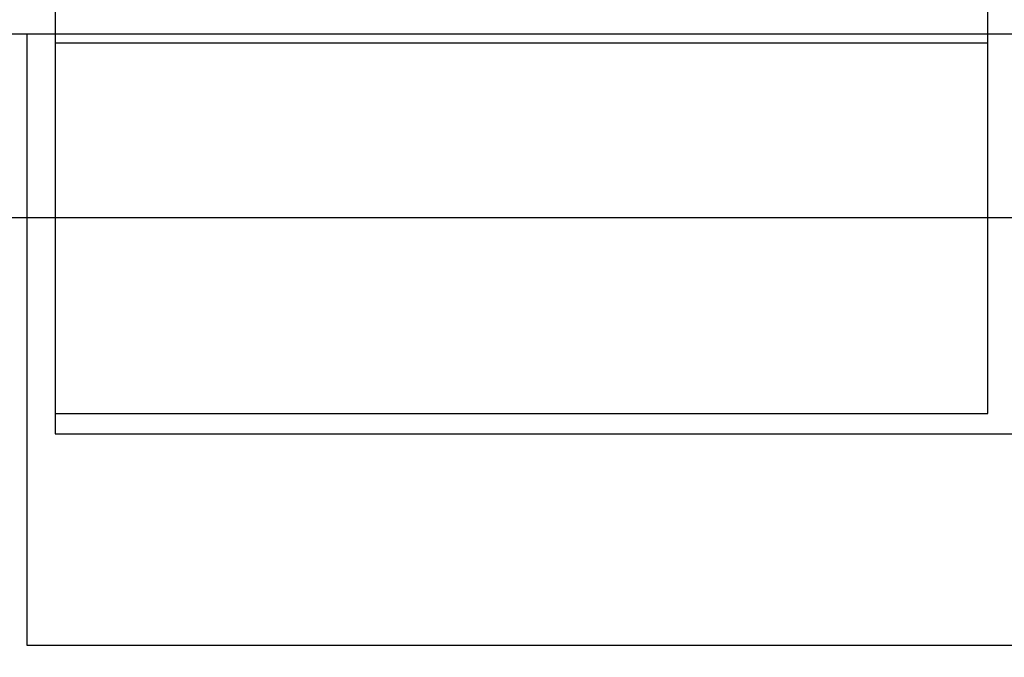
# Model space of a CAD drawing. Header units: millimetres. Extents: x 26 to 199, y 39 to 272.
# Tile 6 of 29: x 73 to 89, y 236 to 246. Entities that reach past the tile are written whole.
import ezdxf

# ---------------------------------------------------------------- set-up
doc = ezdxf.new("R2010")
doc.units = ezdxf.units.MM
doc.header["$LTSCALE"] = 20.161232
doc.layers.get('0').update_dxf_attribs({"linetype": 'CONTINUOUS'})

msp = doc.modelspace()

# ---------------------------------------------------------------- linework, layer by layer
at = {"color": 7, "linetype": 'Continuous'}
for p, q in [((73.334, 256.299), (73.334, 239.362)), ((88.574, 239.697), (88.574, 256.299)), ((72.63, 245.902), (179.738, 245.902)), ((72.874, 235.902), (72.874, 245.902)), ((88.574, 245.75), (73.334, 245.75)), ((55.874, 242.902), (168.874, 242.902)), ((73.334, 239.697), (88.574, 239.697)), ((73.334, 239.362), (144.454, 239.362)), ((153.874, 235.902), (72.874, 235.902))]:
    msp.add_line(p, q, dxfattribs=at)
msp.add_arc((67.374, 224.402), 12.294, 41.1385, 78.8615, dxfattribs=at)

doc.saveas('drawing.dxf')
